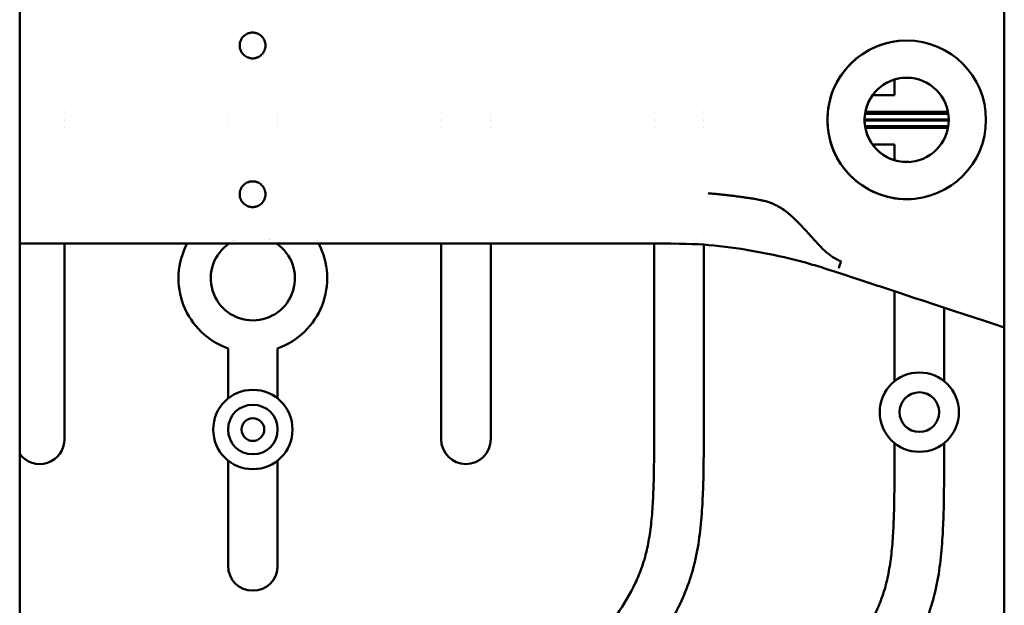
# Model space of a CAD drawing. Header units: millimetres. Extents: x 0 to 4878, y -120 to 1682.
# Tile 230 of 256: x 1253 to 1353, y 1147 to 1206. Entities that reach past the tile are written whole.
import ezdxf

# ---------------------------------------------------------------- set-up
doc = ezdxf.new("R2010")
doc.units = ezdxf.units.MM
doc.header["$LTSCALE"] = 2
doc.layers.add('Sichtbar (ISO)', color=7, linetype='Continuous', lineweight=50)

msp = doc.modelspace()

# ---------------------------------------------------------------- linework, layer by layer
at = {"layer": 'Sichtbar (ISO)'}
for p, q in [((1253.487, 1322.9922), (1253.487, 1067.8237)), ((1322.512, 1203.0608), (1322.512, 1203.0608)), ((1341.762, 1199.5832), (1341.762, 1197.9886)), ((1279.4702, 1197.9886), (1279.4701, 1197.9886)), ((1341.762, 1197.9886), (1339.5321, 1197.9886)), ((1257.9701, 1196.3204), (1257.9701, 1196.3204)), ((1279.4702, 1196.3378), (1279.4702, 1196.3378)), ((1300.9701, 1196.3204), (1300.9701, 1196.3204)), ((1322.4702, 1196.3204), (1322.4702, 1196.3204)), ((1347.1597, 1196.3204), (1338.8143, 1196.3204)), ((1257.9701, 1196.136), (1257.9701, 1196.136)), ((1257.9701, 1195.5636), (1257.9701, 1195.5636)), ((1257.9701, 1195.4636), (1257.9701, 1195.4636)), ((1274.5041, 1196.136), (1274.5041, 1196.136)), ((1274.5041, 1195.5636), (1274.5041, 1195.5636)), ((1274.5041, 1195.4636), (1274.5041, 1195.4636)), ((1279.4702, 1196.136), (1279.4702, 1196.136)), ((1279.4702, 1195.5636), (1279.4702, 1195.5636)), ((1279.4702, 1195.4636), (1279.4702, 1195.4636)), ((1296.0041, 1196.136), (1296.0041, 1196.136)), ((1296.0041, 1195.5636), (1296.0041, 1195.5636)), ((1296.0041, 1195.4636), (1296.0041, 1195.4636)), ((1300.9701, 1196.136), (1300.9701, 1196.136)), ((1300.9701, 1195.5636), (1300.9701, 1195.5636)), ((1300.9701, 1195.4636), (1300.9701, 1195.4636)), ((1317.5041, 1196.136), (1317.5041, 1196.136)), ((1317.5041, 1195.5636), (1317.5041, 1195.5636)), ((1317.5041, 1195.4636), (1317.5041, 1195.4636)), ((1322.4702, 1196.136), (1322.4702, 1196.136)), ((1322.4702, 1195.5636), (1322.4702, 1195.5636)), ((1322.4702, 1195.4636), (1322.4702, 1195.4636)), ((1347.2367, 1195.5636), (1338.7373, 1195.5636)), ((1338.7373, 1195.4636), (1347.2367, 1195.4636)), ((1338.7828, 1196.136), (1347.1912, 1196.136)), ((1257.9701, 1194.8913), (1257.9701, 1194.8913)), ((1257.9701, 1194.7069), (1257.9701, 1194.7069)), ((1274.5041, 1194.8913), (1274.5041, 1194.8913)), ((1274.5041, 1194.6894), (1274.5041, 1194.6894)), ((1279.4702, 1194.8913), (1279.4702, 1194.8913)), ((1296.0041, 1194.8913), (1296.0041, 1194.8913)), ((1296.0041, 1194.7069), (1296.0041, 1194.7069)), ((1300.9701, 1194.8913), (1300.9701, 1194.8913)), ((1300.9701, 1194.7069), (1300.9701, 1194.7069)), ((1317.5041, 1194.8913), (1317.5041, 1194.8913)), ((1317.5041, 1194.7069), (1317.5041, 1194.7069)), ((1322.4702, 1194.8913), (1322.4701, 1194.8913)), ((1322.4701, 1194.7069), (1322.4702, 1194.7069)), ((1347.1912, 1194.8913), (1338.7828, 1194.8913)), ((1338.8143, 1194.7069), (1347.1597, 1194.7069)), ((1274.5041, 1193.0386), (1274.5042, 1193.0386)), ((1296.0041, 1193.0386), (1296.0042, 1193.0386)), ((1317.5041, 1193.0386), (1317.5042, 1193.0386)), ((1339.5321, 1193.0386), (1341.762, 1193.0386)), ((1341.762, 1193.0386), (1341.762, 1191.444)), ((1274.512, 1188.002), (1274.512, 1188.0014)), ((1296.012, 1188.0018), (1296.012, 1188.0011)), ((1317.512, 1188.0016), (1317.512, 1188.0009)), ((1322.512, 1187.9761), (1322.512, 1187.9761)), ((1322.512, 1184.1427), (1322.512, 1184.1431)), ((1258.012, 1163.3071), (1258.012, 1183.0311)), ((1271.487, 1183.0555), (1271.487, 1183.0311)), ((1282.487, 1183.031), (1282.487, 1183.0555)), ((1296.012, 1183.0312), (1296.012, 1163.3071)), ((1301.012, 1163.3071), (1301.012, 1183.0309)), ((1317.512, 1183.0321), (1317.512, 1163.4829)), ((1322.512, 1163.4829), (1322.512, 1182.9264)), ((1336.1777, 1180.685), (1336.2548, 1180.9191)), ((1341.762, 1178.2225), (1341.762, 1169.1611)), ((1346.762, 1169.1611), (1346.762, 1176.5759)), ((1274.512, 1172.4675), (1274.512, 1167.4091)), ((1279.512, 1167.4091), (1279.512, 1172.4675)), ((1341.762, 1162.9161), (1341.762, 1160.4948)), ((1346.762, 1160.4948), (1346.762, 1162.9161)), ((1274.512, 1161.1641), (1274.512, 1150.5386)), ((1279.512, 1150.5386), (1279.512, 1161.1641))]:
    msp.add_line(p, q, dxfattribs=at)
for centre, radius in [((1342.987, 1195.5136), 8), ((1342.987, 1195.5136), 4.25), ((1344.262, 1166.0386), 4), ((1277.012, 1164.2866), 4), ((1344.262, 1166.0386), 2), ((1277.012, 1164.2866), 2.5), ((1277.012, 1164.2866), 1.15)]:
    msp.add_circle(centre, radius, dxfattribs=at)
for centre, radius, start, end in [((1276.987, 1203.0136), 1.3, 81.106441, 98.884786), ((1342.987, 1195.5136), 8, 93.345105, 273.344957), ((1276.987, 1203.0136), 1.3, 261.115198, 278.893565), ((1342.987, 1195.5136), 4.25, 93.34519, 273.344871), ((1276.987, 1188.0136), 1.3, 81.106441, 98.884796), ((1276.987, 1188.0136), 1.3, 261.115198, 278.893565), ((1277.012, 1179.5386), 4.25, 116.737342, 116.737573), ((1277.012, 1179.5386), 4.25, 114.856009, 114.857055), ((1277.012, 1179.5386), 4.25, 66.460663, 66.460963), ((1277.012, 1179.5386), 7.5, 30.38592, 30.386098), ((1277.012, 1179.5386), 7.5, 152.246842, 250.528779), ((1277.012, 1179.5386), 4.25, 124.156293, 55.84313), ((1277.012, 1179.5386), 7.5, 289.471221, 27.752801), ((1255.512, 1163.3071), 2.5, 215.904069, 0), ((1298.512, 1163.3071), 2.5, 180, 0), ((1277.012, 1150.5386), 2.5, 180, 0)]:
    msp.add_arc(centre, radius, start, end, dxfattribs=at)
for points, knots in [([(1352.823, 1195.5136), (1352.823, 1198.8469), (1352.823, 1202.1803), (1352.8228, 1215.5136), (1352.8228, 1225.5136), (1352.8144, 1240.5136), (1352.8104, 1245.5136), (1352.801, 1250.5136)], [0, 0, 0, 0, 1, 1, 4.0000002, 4.0000002, 5.5000033, 5.5000033, 5.5000033, 5.5000033]), ([(1276.7862, 1201.7292), (1276.6855, 1201.7454), (1276.5847, 1201.7731), (1276.3301, 1201.8786), (1276.1857, 1201.9775), (1275.9564, 1202.2047), (1275.856, 1202.3495), (1275.7213, 1202.67), (1275.687, 1202.846), (1275.687, 1203.1801), (1275.7208, 1203.3552), (1275.8541, 1203.6741), (1275.9534, 1203.8185), (1276.1816, 1204.0467), (1276.3265, 1204.1466), (1276.5827, 1204.2535), (1276.6845, 1204.2816), (1276.7862, 1204.298)], [-0.58481058, -0.58481058, -0.58481058, -0.58481058, -0.55523344, -0.55523344, -0.50584008, -0.50584008, -0.45556044, -0.45556044, -0.40528079, -0.40528079, -0.35531875, -0.35531875, -0.3053567, -0.3053567, -0.25564597, -0.25564597, -0.22575727, -0.22575727, -0.22575727, -0.22575727]), ([(1277.188, 1204.298), (1277.2886, 1204.2818), (1277.3893, 1204.2541), (1277.6439, 1204.1486), (1277.7883, 1204.0497), (1278.0176, 1203.8226), (1278.118, 1203.6777), (1278.2528, 1203.3572), (1278.287, 1203.1812), (1278.287, 1202.846), (1278.2528, 1202.67), (1278.118, 1202.3495), (1278.0176, 1202.2047), (1277.7883, 1201.9775), (1277.6439, 1201.8786), (1277.3893, 1201.7731), (1277.2886, 1201.7454), (1277.188, 1201.7292)], [0.22576372, 0.22576372, 0.22576372, 0.22576372, 0.25532085, 0.25532085, 0.30471347, 0.30471347, 0.35499278, 0.35499278, 0.4052721, 0.4052721, 0.45555143, 0.45555143, 0.50583076, 0.50583076, 0.55522338, 0.55522338, 0.58478049, 0.58478049, 0.58478049, 0.58478049]), ([(1276.7862, 1186.7292), (1276.6855, 1186.7454), (1276.5847, 1186.7731), (1276.3301, 1186.8786), (1276.1857, 1186.9775), (1275.9564, 1187.2047), (1275.856, 1187.3495), (1275.7213, 1187.67), (1275.687, 1187.846), (1275.687, 1188.1812), (1275.7213, 1188.3572), (1275.856, 1188.6777), (1275.9564, 1188.8226), (1276.1857, 1189.0497), (1276.3301, 1189.1486), (1276.5847, 1189.2541), (1276.6855, 1189.2818), (1276.7862, 1189.298)], [-0.58479823, -0.58479823, -0.58479823, -0.58479823, -0.5552211, -0.5552211, -0.50582774, -0.50582774, -0.4555481, -0.4555481, -0.40526845, -0.40526845, -0.35498882, -0.35498882, -0.30470918, -0.30470918, -0.25531583, -0.25531583, -0.22573868, -0.22573868, -0.22573868, -0.22573868]), ([(1277.188, 1186.7292), (1277.2896, 1186.7456), (1277.3913, 1186.7737), (1277.6476, 1186.8806), (1277.7924, 1186.9805), (1278.0206, 1187.2088), (1278.12, 1187.3531), (1278.2532, 1187.6721), (1278.287, 1187.8471), (1278.287, 1188.1812), (1278.2528, 1188.3572), (1278.118, 1188.6777), (1278.0176, 1188.8226), (1277.7883, 1189.0497), (1277.6439, 1189.1486), (1277.3893, 1189.2541), (1277.2886, 1189.2818), (1277.188, 1189.298)], [0.22578244, 0.22578244, 0.22578244, 0.22578244, 0.25565134, 0.25565134, 0.30536162, 0.30536162, 0.35532308, 0.35532308, 0.40528454, 0.40528454, 0.45556386, 0.45556386, 0.50584317, 0.50584317, 0.55523579, 0.55523579, 0.58479292, 0.58479292, 0.58479292, 0.58479292]), ([(1326.6363, 1187.6925), (1326.5919, 1187.6987), (1326.5472, 1187.7049), (1326.5021, 1187.7112), (1326.3504, 1187.7321), (1326.1946, 1187.7531), (1326.0346, 1187.7744), (1325.9731, 1187.7826), (1325.9109, 1187.7908), (1325.8482, 1187.7989), (1325.7532, 1187.8112), (1325.6568, 1187.8236), (1325.5591, 1187.8359), (1325.4375, 1187.8512), (1325.3138, 1187.8664), (1325.188, 1187.8815), (1325.1466, 1187.8865), (1325.105, 1187.8915), (1325.0631, 1187.8964), (1324.8928, 1187.9166), (1324.7188, 1187.9365), (1324.5411, 1187.9561), (1324.4036, 1187.9713), (1324.264, 1187.9863), (1324.1222, 1188.0011), (1324.0814, 1188.0053), (1324.0403, 1188.0095), (1323.9991, 1188.0137), (1323.8194, 1188.0321), (1323.6364, 1188.0501), (1323.4502, 1188.0673), (1323.2924, 1188.0819), (1323.1324, 1188.096), (1322.97, 1188.1097)], [0.83477696, 0.83477696, 0.83477696, 0.83477696, 0.84188319, 0.84188319, 0.84188319, 0.86579986, 0.86579986, 0.86579986, 0.875, 0.875, 0.875, 0.88892356, 0.88892356, 0.88892356, 0.90625, 0.90625, 0.90625, 0.91195133, 0.91195133, 0.91195133, 0.93516071, 0.93516071, 0.93516071, 0.953125, 0.953125, 0.953125, 0.95830427, 0.95830427, 0.95830427, 0.98087735, 0.98087735, 0.98087735, 1, 1, 1, 1]), ([(1329.2522, 1187.1455), (1329.1326, 1187.1891), (1329.0101, 1187.2292), (1328.8841, 1187.2664), (1328.7295, 1187.3121), (1328.5698, 1187.3534), (1328.4043, 1187.3913), (1328.3502, 1187.4038), (1328.2955, 1187.4158), (1328.2401, 1187.4276), (1328.1385, 1187.4492), (1328.0347, 1187.4699), (1327.9286, 1187.4897), (1327.9114, 1187.4929), (1327.8942, 1187.4961), (1327.877, 1187.4993), (1327.7391, 1187.5246), (1327.5973, 1187.5488), (1327.4511, 1187.5723), (1327.2971, 1187.5971), (1327.1381, 1187.621), (1326.9738, 1187.6447), (1326.8723, 1187.6594), (1326.7688, 1187.674), (1326.6632, 1187.6888), (1326.6543, 1187.69), (1326.6453, 1187.6913), (1326.6363, 1187.6925)], [0.66666667, 0.66666667, 0.66666667, 0.66666667, 0.69422396, 0.69422396, 0.69422396, 0.72806712, 0.72806712, 0.72806712, 0.73913043, 0.73913043, 0.73913043, 0.75940789, 0.75940789, 0.75940789, 0.76268116, 0.76268116, 0.76268116, 0.78882152, 0.78882152, 0.78882152, 0.81634564, 0.81634564, 0.81634564, 0.83333333, 0.83333333, 0.83333333, 0.83477696, 0.83477696, 0.83477696, 0.83477696]), ([(1331.2567, 1185.9076), (1331.1716, 1185.9824), (1331.0871, 1186.0537), (1331.0031, 1186.122), (1330.812, 1186.277), (1330.623, 1186.4161), (1330.4328, 1186.5421), (1330.2541, 1186.6604), (1330.0743, 1186.7671), (1329.8901, 1186.8633), (1329.7234, 1186.9504), (1329.5531, 1187.0288), (1329.3767, 1187.0984), (1329.3355, 1187.1146), (1329.2941, 1187.1303), (1329.2522, 1187.1455)], [0.5, 0.5, 0.5, 0.5, 0.52139887, 0.52139887, 0.52139887, 0.57003023, 0.57003023, 0.57003023, 0.61570177, 0.61570177, 0.61570177, 0.65703422, 0.65703422, 0.65703422, 0.66666667, 0.66666667, 0.66666667, 0.66666667]), ([(1333.2477, 1183.8661), (1333.2465, 1183.8675), (1333.2453, 1183.8688), (1333.2441, 1183.8702), (1333.0918, 1184.0386), (1332.9344, 1184.2127), (1332.7732, 1184.3878), (1332.6077, 1184.5677), (1332.4382, 1184.7486), (1332.2676, 1184.9265), (1332.241, 1184.9542), (1332.2143, 1184.9819), (1332.1876, 1185.0095), (1332.0455, 1185.1565), (1331.9025, 1185.3007), (1331.7601, 1185.4396), (1331.7034, 1185.4949), (1331.6468, 1185.5494), (1331.5903, 1185.6028), (1331.4783, 1185.7088), (1331.3669, 1185.8108), (1331.2567, 1185.9076)], [0.33300429, 0.33300429, 0.33300429, 0.33300429, 0.33333333, 0.33333333, 0.33333333, 0.37444971, 0.37444971, 0.37444971, 0.41666667, 0.41666667, 0.41666667, 0.42324901, 0.42324901, 0.42324901, 0.45833333, 0.45833333, 0.45833333, 0.47229904, 0.47229904, 0.47229904, 0.5, 0.5, 0.5, 0.5]), ([(1334.9022, 1182.1513), (1334.9019, 1182.1515), (1334.9017, 1182.1518), (1334.9014, 1182.152), (1334.8261, 1182.217), (1334.7503, 1182.2852), (1334.6741, 1182.3564), (1334.5364, 1182.485), (1334.3971, 1182.6235), (1334.2544, 1182.7705), (1334.2068, 1182.8195), (1334.1589, 1182.8695), (1334.1105, 1182.9204), (1334.0107, 1183.0253), (1333.9091, 1183.1339), (1333.8059, 1183.2469), (1333.7674, 1183.289), (1333.7287, 1183.3317), (1333.6899, 1183.375), (1333.5693, 1183.5093), (1333.4449, 1183.6477), (1333.3165, 1183.79), (1333.2937, 1183.8153), (1333.2708, 1183.8406), (1333.2477, 1183.8661)], [0.16658834, 0.16658834, 0.16658834, 0.16658834, 0.16666667, 0.16666667, 0.16666667, 0.19111372, 0.19111372, 0.19111372, 0.23527565, 0.23527565, 0.23527565, 0.25, 0.25, 0.25, 0.28034528, 0.28034528, 0.28034528, 0.29166667, 0.29166667, 0.29166667, 0.32677526, 0.32677526, 0.32677526, 0.33300429, 0.33300429, 0.33300429, 0.33300429]), ([(1282.487, 1183.0555), (1280.66, 1183.0555), (1278.7116, 1183.0555), (1275.1537, 1183.0555), (1273.3203, 1183.0555), (1271.487, 1183.0555)], [-1.0673802, -1.0673802, -1.0673802, -1.0673802, -0.5500013, -0.5500013, -0.0000013, -0.0000013, -0.0000013, -0.0000013]), ([(1282.487, 1183.031), (1284.2244, 1183.031), (1302.6134, 1183.0299), (1320.905, 1183.0332), (1321.3947, 1183.1148), (1327.4731, 1182.369), (1330.5121, 1181.7626), (1334.4288, 1180.6412), (1335.2075, 1180.381), (1340.7374, 1178.5598), (1347.695, 1176.2685), (1352.8224, 1174.58)], [0.000001, 0.000001, 0.000001, 0.000001, 0.5212066, 0.5212066, 1.6066469, 1.6066469, 2.5288764, 2.5288764, 2.9086663, 2.9086663, 2.9999441, 2.9999441, 2.9999441, 2.9999441]), ([(1336.3787, 1181.2508), (1336.3731, 1181.2528), (1336.3675, 1181.2548), (1336.3619, 1181.2568), (1336.2134, 1181.3105), (1336.0609, 1181.3774), (1335.9053, 1181.4584), (1335.8241, 1181.5007), (1335.7421, 1181.5468), (1335.6594, 1181.5968), (1335.6025, 1181.6311), (1335.5452, 1181.6673), (1335.4877, 1181.7054), (1335.3538, 1181.794), (1335.2183, 1181.8928), (1335.0816, 1182.0021), (1335.022, 1182.0498), (1334.9622, 1182.0996), (1334.9022, 1182.1513)], [0, 0, 0, 0, 0.00201422, 0.00201422, 0.00201422, 0.05544746, 0.05544746, 0.05544746, 0.08333333, 0.08333333, 0.08333333, 0.10250015, 0.10250015, 0.10250015, 0.14711724, 0.14711724, 0.14711724, 0.16658834, 0.16658834, 0.16658834, 0.16658834]), ([(1336.3787, 1181.2508), (1336.3784, 1181.2498), (1336.3784, 1181.2494), (1336.375, 1181.2417), (1336.3463, 1181.1641), (1336.2904, 1181.0145), (1336.2711, 1180.9627), (1336.2548, 1180.9191)], [-0.0547402, -0.0547402, -0.0547402, -0.0547402, -0.051851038, -0.051851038, -0.019736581, -0.019736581, -0.000000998, -0.000000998, -0.000000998, -0.000000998]), ([(1336.1454, 1180.5417), (1336.1442, 1180.5436), (1336.1446, 1180.5505), (1336.1467, 1180.5622), (1336.1488, 1180.5739), (1336.1525, 1180.5903), (1336.1577, 1180.611), (1336.1629, 1180.6318), (1336.1696, 1180.657), (1336.1777, 1180.685)], [0, 0, 0, 0, 0.3333333, 0.3333333, 0.3333333, 0.6666667, 0.6666667, 0.6666667, 1, 1, 1, 1]), ([(1294.012, 1108.0516), (1294.012, 1109.3706), (1294.0243, 1110.69), (1294.0683, 1112.008), (1294.091, 1112.6878), (1294.1221, 1113.3673), (1294.1735, 1114.0458), (1294.2672, 1115.2843), (1294.4283, 1116.5199), (1294.7234, 1117.7264), (1294.8817, 1118.3735), (1295.0784, 1119.0122), (1295.3136, 1119.6356), (1295.7593, 1120.8169), (1296.343, 1121.9431), (1296.9942, 1123.0263), (1297.351, 1123.62), (1297.7282, 1124.2008), (1298.1171, 1124.7738), (1298.5318, 1125.385), (1298.9598, 1125.9873), (1299.3953, 1126.5841), (1299.895, 1127.2689), (1300.4044, 1127.9463), (1300.9153, 1128.6227), (1303.0475, 1131.4457), (1305.2045, 1134.2497), (1307.3548, 1137.0593), (1308.4686, 1138.5148), (1309.5807, 1139.9718), (1310.6878, 1141.432), (1311.0468, 1141.9055), (1311.4053, 1142.3793), (1311.7613, 1142.8554), (1312.0283, 1143.2125), (1312.2939, 1143.5709), (1312.5566, 1143.9312), (1312.9675, 1144.495), (1313.3712, 1145.0633), (1313.7601, 1145.6423), (1314.4495, 1146.6686), (1315.0926, 1147.7286), (1315.6195, 1148.8459), (1315.8674, 1149.3714), (1316.0895, 1149.9096), (1316.2804, 1150.4583), (1316.3925, 1150.7808), (1316.4939, 1151.1069), (1316.5847, 1151.436), (1316.7489, 1152.0311), (1316.8787, 1152.6356), (1316.9832, 1153.2442), (1317.0954, 1153.8983), (1317.1784, 1154.5569), (1317.2428, 1155.2174), (1317.312, 1155.9282), (1317.3596, 1156.6411), (1317.3941, 1157.3545), (1317.4318, 1158.1355), (1317.4539, 1158.9171), (1317.4708, 1159.6988), (1317.498, 1160.96), (1317.512, 1162.2214), (1317.512, 1163.4829)], [0, 0, 0, 0, 0.0635995, 0.0635995, 0.0635995, 0.0964043, 0.0964043, 0.0964043, 0.1562837, 0.1562837, 0.1562837, 0.1883996, 0.1883996, 0.1883996, 0.249265, 0.249265, 0.249265, 0.2826229, 0.2826229, 0.2826229, 0.3181967, 0.3181967, 0.3181967, 0.3590107, 0.3590107, 0.3590107, 0.5293564, 0.5293564, 0.5293564, 0.6176027, 0.6176027, 0.6176027, 0.6462194, 0.6462194, 0.6462194, 0.6676879, 0.6676879, 0.6676879, 0.7012806, 0.7012806, 0.7012806, 0.7608135, 0.7608135, 0.7608135, 0.7888142, 0.7888142, 0.7888142, 0.8052717, 0.8052717, 0.8052717, 0.8350382, 0.8350382, 0.8350382, 0.8670329, 0.8670329, 0.8670329, 0.9014725, 0.9014725, 0.9014725, 0.9391743, 0.9391743, 0.9391743, 1, 1, 1, 1]), ([(1322.512, 1163.4829), (1322.512, 1161.9265), (1322.4974, 1160.37), (1322.4527, 1158.8143), (1322.4301, 1158.0291), (1322.3999, 1157.2442), (1322.353, 1156.46), (1322.2984, 1155.5487), (1322.2214, 1154.6384), (1322.1062, 1153.7327), (1321.9933, 1152.8449), (1321.8437, 1151.9613), (1321.6421, 1151.0892), (1321.4412, 1150.2196), (1321.1885, 1149.3612), (1320.8794, 1148.5238), (1320.577, 1147.7042), (1320.2205, 1146.9046), (1319.823, 1146.126), (1319.4341, 1145.3643), (1319.006, 1144.6228), (1318.5504, 1143.8989), (1317.9988, 1143.0226), (1317.4068, 1142.172), (1316.8001, 1141.3323), (1315.986, 1140.2055), (1315.1454, 1139.0983), (1314.3033, 1137.9922), (1313.0019, 1136.2827), (1311.697, 1134.5761), (1310.3915, 1132.8698), (1309.0815, 1131.1577), (1307.7709, 1129.4459), (1306.4634, 1127.732), (1305.5282, 1126.5062), (1304.5946, 1125.2793), (1303.6815, 1124.0367), (1303.0198, 1123.1361), (1302.3688, 1122.2274), (1301.7646, 1121.2879), (1301.421, 1120.7538), (1301.0926, 1120.2097), (1300.7913, 1119.6508), (1300.5343, 1119.1741), (1300.297, 1118.6866), (1300.0944, 1118.1847), (1299.9077, 1117.7222), (1299.7505, 1117.2475), (1299.6249, 1116.7649), (1299.4913, 1116.2515), (1299.3935, 1115.7291), (1299.3186, 1115.2039), (1299.2316, 1114.5937), (1299.1756, 1113.9796), (1299.1357, 1113.3646), (1299.1053, 1112.8958), (1299.0842, 1112.4265), (1299.069, 1111.957), (1299.0557, 1111.5465), (1299.0469, 1111.1359), (1299.0392, 1110.7252), (1299.0257, 1109.996), (1299.0161, 1109.2667), (1299.013, 1108.5374)], [0, 0, 0, 0, 0.07504599, 0.07504599, 0.07504599, 0.11292292, 0.11292292, 0.11292292, 0.15694532, 0.15694532, 0.15694532, 0.20009904, 0.20009904, 0.20009904, 0.24313014, 0.24313014, 0.24313014, 0.28524424, 0.28524424, 0.28524424, 0.32644481, 0.32644481, 0.32644481, 0.37632687, 0.37632687, 0.37632687, 0.44326295, 0.44326295, 0.44326295, 0.54670974, 0.54670974, 0.54670974, 0.6505088, 0.6505088, 0.6505088, 0.72475204, 0.72475204, 0.72475204, 0.77855695, 0.77855695, 0.77855695, 0.809146, 0.809146, 0.809146, 0.83523166, 0.83523166, 0.83523166, 0.85927362, 0.85927362, 0.85927362, 0.88485306, 0.88485306, 0.88485306, 0.9145683, 0.9145683, 0.9145683, 0.93721924, 0.93721924, 0.93721924, 0.95702441, 0.95702441, 0.95702441, 0.99219253, 0.99219253, 0.99219253, 0.99219253]), ([(1338.5831, 1143.5349), (1339.0544, 1144.2856), (1339.4918, 1145.057), (1339.8695, 1145.8579), (1340.1174, 1146.3834), (1340.3395, 1146.9216), (1340.5304, 1147.4703), (1340.6425, 1147.7928), (1340.7439, 1148.1189), (1340.8347, 1148.4479), (1340.9989, 1149.043), (1341.1287, 1149.6476), (1341.2332, 1150.2561), (1341.3454, 1150.9102), (1341.4284, 1151.5689), (1341.4928, 1152.2293), (1341.562, 1152.9402), (1341.6096, 1153.6531), (1341.6441, 1154.3665), (1341.6818, 1155.1475), (1341.7039, 1155.9291), (1341.7208, 1156.7108), (1341.748, 1157.9719), (1341.762, 1159.2334), (1341.762, 1160.4948)], [0.71814208, 0.71814208, 0.71814208, 0.71814208, 0.7608135, 0.7608135, 0.7608135, 0.78881425, 0.78881425, 0.78881425, 0.80527165, 0.80527165, 0.80527165, 0.83503816, 0.83503816, 0.83503816, 0.86703293, 0.86703293, 0.86703293, 0.90147254, 0.90147254, 0.90147254, 0.93917426, 0.93917426, 0.93917426, 1, 1, 1, 1]), ([(1346.762, 1160.4948), (1346.762, 1158.9385), (1346.7401, 1156.5964), (1346.6147, 1153.3438), (1346.3959, 1150.7581), (1345.9445, 1148.0923), (1345.265, 1145.7839), (1344.6785, 1144.3956), (1344.4176, 1143.8407)], [0, 0, 0, 0, 0.07504599, 0.11292292, 0.15694532, 0.20009904, 0.24313014, 0.27267478, 0.27267478, 0.27267478, 0.27267478])]:
    msp.add_open_spline(points, degree=3, knots=knots, dxfattribs=at)
for points in [[(1352.801, 1140.5136), (1352.8352, 1158.8468), (1352.823, 1177.1803), (1352.823, 1195.5136)], [(1271.487, 1183.0311), (1265.487, 1183.0311), (1259.487, 1183.0311), (1253.487, 1183.0311)]]:
    msp.add_open_spline(points, degree=3, dxfattribs=at)

doc.saveas('drawing.dxf')
